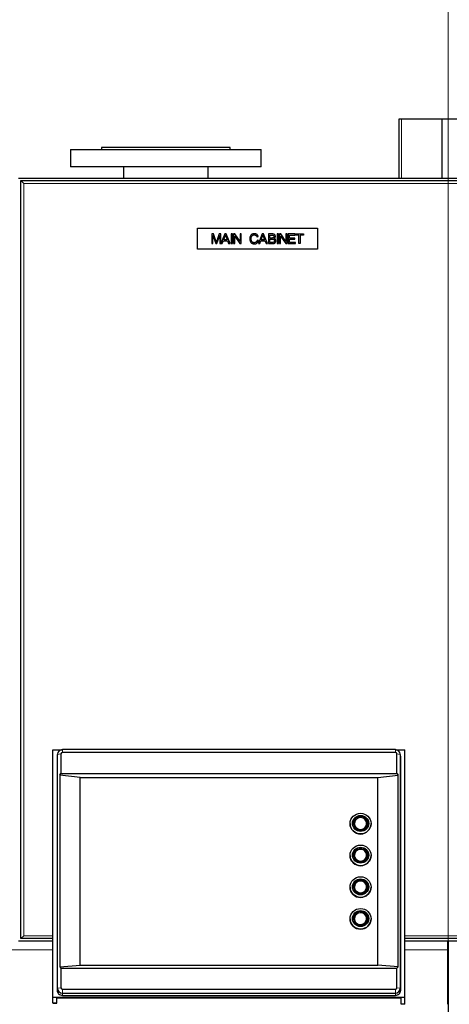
# Model space of a CAD drawing. Header units: inches. Extents: x 0 to 23760, y -13 to 16800.
# Tile 114 of 209: x 6184 to 6634, y 13530 to 14562. Entities that reach past the tile are written whole.
import ezdxf

# ---------------------------------------------------------------- set-up
doc = ezdxf.new("R2010")
doc.units = ezdxf.units.IN
doc.layers.add('254', color=7, linetype='Continuous', true_color=0xffffff)
doc.styles.add('latin_extended', font='simplex.shx')
doc.dimstyles.get("Standard").update_dxf_attribs({"dimtxt": 0.18, "dimasz": 0.18, "dimexe": 0.18, "dimexo": 0.0625, "dimgap": 0.09, "dimtad": 0, "dimtih": 1, "dimtoh": 1, "dimdec": 4, "dimzin": 0, "dimdsep": 46, "dimtxsty": 'Standard', "dimcen": 0.09, "dimadec": 0, "dimazin": 0, "dimtfac": 1, "dimtdec": 4, "dimtofl": 0, "dimtmove": 0, "dimatfit": 3, "dimfxl": 1, "dimtolj": 1, "dimtzin": 0, "dimarcsym": 0})

# ---------------------------------------------------------------- blocks, each defined once
blk = doc.blocks.new('_U2')
at = {"layer": '254', "color": 3, "linetype": 'Continuous', "lineweight": 13, "transparency": 16777216}
for p, q in [((6632.8, 12012.1), (6632.8, 15144.7)), ((7269.7, 14744.7), (7269.7, 15144.7)), ((6772.8, 15104.7), (7129.7, 15104.7))]:
    blk.add_line(p, q, dxfattribs=at)
at = {"layer": '254', "color": 3, "transparency": 16777216}
for points in [[(6772.8, 15128), (6772.8, 15081.3), (6632.8, 15104.7)], [(7129.7, 15081.3), (7129.7, 15128), (7269.7, 15104.7)]]:
    blk.add_solid(points, dxfattribs=at)
at = {"layer": 'Defpoints', "color": 0, "transparency": 16777216}
for p in [(7269.7, 15104.7), (7269.7, 14704.7), (6632.8, 11972.1)]:
    blk.add_point(p, dxfattribs=at)
at = {"layer": '254', "color": 2, "lineweight": 13, "transparency": 16777216, "insert": (6771.3, 15314.7), "char_height": 140, "attachment_point": 1, "style": 'latin_extended'}
blk.add_mtext('\\A1;637', dxfattribs=at)
blk = doc.blocks.new('_U10')
at = {"layer": '254', "color": 3, "linetype": 'Continuous', "lineweight": 13, "transparency": 16777216}
for p, q in [((5262.1, 12837), (5262.1, 13673.7)), ((4811.8, 12837), (5302.1, 12837)), ((5262.1, 12697), (5262.1, 12328.7)), ((6892.8, 12188.7), (5222.1, 12188.7))]:
    blk.add_line(p, q, dxfattribs=at)
at = {"layer": '254', "color": 3, "transparency": 16777216}
for points in [[(5285.5, 12697), (5238.8, 12697), (5262.1, 12837)], [(5238.8, 12328.7), (5285.5, 12328.7), (5262.1, 12188.7)]]:
    blk.add_solid(points, dxfattribs=at)
at = {"layer": 'Defpoints', "color": 0, "transparency": 16777216}
for p in [(4771.8, 12837), (5262.1, 12188.7), (6932.8, 12188.7)]:
    blk.add_point(p, dxfattribs=at)
at = {"layer": '254', "color": 2, "lineweight": 13, "transparency": 16777216, "insert": (5052.1, 13243.7), "char_height": 140, "attachment_point": 1, "rotation": 90, "style": 'latin_extended'}
blk.add_mtext('\\A1;\\C2;650', dxfattribs=at)

msp = doc.modelspace()

# ---------------------------------------------------------------- linework, layer by layer
at = {"layer": '254', "color": 2, "linetype": 'Continuous', "lineweight": 25}
for p, q in [((6581.308, 14458.655), (6583.808, 14458.655)), ((6581.308, 14396.149), (6581.308, 14458.655)), ((6583.808, 14458.655), (6625.899, 14458.655)), ((6625.899, 14458.655), (6626.472, 14458.655)), ((6626.472, 14458.655), (6715.455, 14458.655)), ((6236.808, 14426.263), (6236.808, 14408.263)), ((6236.808, 14426.263), (6436.808, 14426.263)), ((6269.308, 14428.263), (6269.308, 14426.263)), ((6404.308, 14428.263), (6269.308, 14428.263)), ((6404.308, 14426.263), (6404.308, 14428.263)), ((6436.808, 14408.263), (6436.808, 14426.263)), ((6436.808, 14408.263), (6236.808, 14408.263)), ((6292.358, 14408.263), (6292.358, 14396.155)), ((6381.258, 14396.155), (6381.258, 14408.263)), ((6182.308, 14396.156), (6682.308, 14396.156)), ((6184.808, 13598.656), (6184.808, 14393.656)), ((6184.808, 14393.656), (6679.808, 14393.656)), ((6187.808, 14390.656), (6184.808, 14393.656)), ((6369.808, 14343.656), (6495.808, 14343.656)), ((6369.808, 14321.656), (6369.808, 14343.656)), ((6386.833, 14337.741), (6384.808, 14337.741)), ((6384.808, 14337.741), (6384.808, 14327.571)), ((6386.105, 14336.229), (6389.046, 14327.571)), ((6386.105, 14327.571), (6386.105, 14336.229)), ((6389.241, 14330.54), (6386.833, 14337.741)), ((6390.261, 14327.571), (6393.216, 14336.083)), ((6392.703, 14337.741), (6390.267, 14330.665)), ((6394.513, 14337.741), (6392.703, 14337.741)), ((6393.216, 14336.083), (6393.216, 14327.571)), ((6394.513, 14327.625), (6394.513, 14337.741)), ((6398.398, 14337.741), (6394.513, 14327.625)), ((6399.848, 14337.741), (6398.398, 14337.741)), ((6404.011, 14327.571), (6399.848, 14337.741)), ((6406.703, 14337.741), (6405.357, 14337.741)), ((6405.357, 14337.741), (6405.357, 14327.571)), ((6406.703, 14327.571), (6406.703, 14337.741)), ((6409.166, 14337.741), (6407.785, 14337.741)), ((6407.785, 14337.741), (6407.785, 14327.571)), ((6409.075, 14327.571), (6409.075, 14335.563)), ((6409.075, 14335.563), (6414.417, 14327.571)), ((6414.507, 14329.749), (6409.166, 14337.741)), ((6415.798, 14337.741), (6414.507, 14337.741)), ((6414.507, 14337.741), (6414.507, 14329.749)), ((6415.798, 14327.571), (6415.798, 14337.741)), ((6437.658, 14337.741), (6433.752, 14327.571)), ((6439.108, 14337.741), (6437.658, 14337.741)), ((6443.271, 14327.571), (6439.108, 14337.741)), ((6444.332, 14337.741), (6444.332, 14327.571)), ((6448.148, 14337.741), (6444.332, 14337.741)), ((6445.678, 14333.468), (6445.678, 14336.541)), ((6445.678, 14336.541), (6447.711, 14336.541)), ((6453.337, 14337.741), (6453.337, 14327.571)), ((6454.683, 14337.741), (6453.337, 14337.741)), ((6454.683, 14327.571), (6454.683, 14337.741)), ((6455.765, 14337.741), (6455.765, 14327.571)), ((6457.146, 14337.741), (6455.765, 14337.741)), ((6457.056, 14335.563), (6462.397, 14327.571)), ((6457.056, 14327.571), (6457.056, 14335.563)), ((6462.488, 14329.749), (6457.146, 14337.741)), ((6463.778, 14337.741), (6462.488, 14337.741)), ((6462.488, 14337.741), (6462.488, 14329.749)), ((6463.778, 14327.571), (6463.778, 14337.741)), ((6464.902, 14337.748), (6464.902, 14327.578)), ((6472.256, 14337.748), (6464.902, 14337.748)), ((6466.248, 14336.555), (6472.256, 14336.555)), ((6466.248, 14333.426), (6466.248, 14336.555)), ((6472.256, 14336.555), (6472.256, 14337.748)), ((6472.825, 14336.541), (6472.825, 14337.741)), ((6472.825, 14337.741), (6480.886, 14337.741)), ((6476.175, 14336.541), (6472.825, 14336.541)), ((6476.175, 14327.571), (6476.175, 14336.541)), ((6477.521, 14336.541), (6477.521, 14327.571)), ((6480.886, 14336.541), (6477.521, 14336.541)), ((6480.886, 14337.741), (6480.886, 14336.541)), ((6495.808, 14343.656), (6495.808, 14321.656)), ((6384.808, 14327.571), (6386.105, 14327.571)), ((6389.046, 14327.571), (6390.261, 14327.571)), ((6393.216, 14327.571), (6395.922, 14327.571)), ((6395.922, 14327.571), (6397.039, 14330.651)), ((6397.039, 14330.651), (6401.291, 14330.651)), ((6397.427, 14331.747), (6398.544, 14334.73)), ((6400.875, 14331.747), (6397.427, 14331.747)), ((6399.814, 14334.564), (6400.875, 14331.747)), ((6401.291, 14330.651), (6402.478, 14327.571)), ((6402.478, 14327.571), (6404.011, 14327.571)), ((6405.357, 14327.571), (6406.703, 14327.571)), ((6407.785, 14327.571), (6409.075, 14327.571)), ((6414.417, 14327.571), (6415.798, 14327.571)), ((6432.274, 14334.64), (6433.6, 14334.952)), ((6433.774, 14330.796), (6432.439, 14331.137)), ((6433.752, 14327.571), (6435.181, 14327.571)), ((6435.181, 14327.571), (6436.298, 14330.651)), ((6436.298, 14330.651), (6440.551, 14330.651)), ((6436.687, 14331.747), (6437.804, 14334.73)), ((6440.135, 14331.747), (6436.687, 14331.747)), ((6439.073, 14334.564), (6440.135, 14331.747)), ((6440.551, 14330.651), (6441.737, 14327.571)), ((6441.737, 14327.571), (6443.271, 14327.571)), ((6444.332, 14327.571), (6448.21, 14327.571)), ((6447.877, 14333.468), (6445.678, 14333.468)), ((6445.678, 14328.771), (6445.678, 14332.267)), ((6445.678, 14332.267), (6448.03, 14332.267)), ((6448.21, 14328.771), (6445.678, 14328.771)), ((6453.337, 14327.571), (6454.683, 14327.571)), ((6455.765, 14327.571), (6457.056, 14327.571)), ((6462.397, 14327.571), (6463.778, 14327.571)), ((6464.902, 14327.578), (6472.492, 14327.578)), ((6471.874, 14333.426), (6466.248, 14333.426)), ((6466.248, 14332.233), (6471.874, 14332.233)), ((6466.248, 14328.771), (6466.248, 14332.233)), ((6472.492, 14328.771), (6466.248, 14328.771)), ((6471.874, 14332.233), (6471.874, 14333.426)), ((6472.492, 14327.578), (6472.492, 14328.771)), ((6477.521, 14327.571), (6476.175, 14327.571)), ((6495.808, 14321.656), (6369.808, 14321.656)), ((6218.308, 13536.792), (6218.308, 13796.781)), ((6218.308, 13796.781), (6227.93, 13796.781)), ((6222.766, 13789.707), (6222.766, 13544.49)), ((6223.276, 13792.741), (6222.876, 13790.788)), ((6223.174, 13546.522), (6223.174, 13791.739)), ((6226.797, 13792.347), (6226.797, 13771.74)), ((6577.308, 13796.795), (6228.308, 13796.795)), ((6577.308, 13793.835), (6228.308, 13793.835)), ((6577.685, 13796.781), (6587.308, 13796.781)), ((6578.819, 13771.74), (6578.819, 13792.347)), ((6582.74, 13790.788), (6582.339, 13792.741)), ((6582.441, 13791.739), (6582.441, 13546.522)), ((6582.85, 13544.49), (6582.85, 13789.707)), ((6587.308, 13536.792), (6587.308, 13796.781)), ((6225.526, 13770.087), (6226.797, 13771.74)), ((6246.808, 13767.698), (6225.526, 13770.087)), ((6225.526, 13770.087), (6225.526, 13568.963)), ((6226.797, 13771.74), (6578.819, 13771.74)), ((6246.808, 13767.698), (6558.808, 13767.698)), ((6246.808, 13570.736), (6246.808, 13767.698)), ((6558.808, 13767.698), (6580.089, 13770.087)), ((6558.808, 13570.736), (6558.808, 13767.698)), ((6578.819, 13771.74), (6580.089, 13770.087)), ((6580.089, 13568.963), (6580.089, 13770.087)), ((6529.808, 13719.197), (6529.808, 13719.145)), ((6534.208, 13719.362), (6534.208, 13719.145)), ((6547.408, 13719.145), (6547.408, 13719.362)), ((6551.808, 13719.145), (6551.808, 13719.197)), ((6529.808, 13685.921), (6529.808, 13685.869)), ((6534.208, 13686.086), (6534.208, 13685.869)), ((6547.408, 13685.869), (6547.408, 13686.086)), ((6551.808, 13685.869), (6551.808, 13685.921)), ((6529.808, 13652.644), (6529.808, 13652.592)), ((6534.208, 13652.809), (6534.208, 13652.592)), ((6547.408, 13652.592), (6547.408, 13652.809)), ((6551.808, 13652.592), (6551.808, 13652.644)), ((6529.808, 13619.368), (6529.808, 13619.316)), ((6534.208, 13619.533), (6534.208, 13619.316)), ((6547.408, 13619.316), (6547.408, 13619.533)), ((6551.808, 13619.316), (6551.808, 13619.368)), ((6182.308, 13596.156), (6218.315, 13596.156)), ((6184.808, 13598.656), (6187.808, 13601.656)), ((6218.313, 13598.656), (6184.808, 13598.656)), ((6679.808, 13598.656), (6587.305, 13598.656)), ((6587.308, 13596.156), (6682.308, 13596.156)), ((6632.308, 13586.951), (6632.308, 13596.156)), ((6632.808, 13521.872), (6632.808, 13596.157)), ((6632.308, 13529.681), (6632.308, 13586.951)), ((6225.526, 13568.963), (6246.808, 13570.736)), ((6225.526, 13568.963), (6226.797, 13567.736)), ((6226.797, 13567.736), (6578.819, 13567.736)), ((6226.797, 13567.736), (6226.797, 13547.13)), ((6246.808, 13570.736), (6558.808, 13570.736)), ((6580.089, 13568.963), (6558.808, 13570.736)), ((6578.819, 13567.736), (6580.089, 13568.963)), ((6578.819, 13547.13), (6578.819, 13567.736)), ((6228.308, 13545.641), (6577.308, 13545.641)), ((6228.308, 13541.467), (6577.308, 13541.467)), ((6587.308, 13536.792), (6218.308, 13536.792)), ((6218.308, 13531.061), (6218.308, 13536.792)), ((6218.308, 13531.061), (6218.308, 13530.833)), ((6218.308, 13530.833), (6222.308, 13530.833)), ((6222.308, 13531.061), (6222.308, 13536.097)), ((6583.308, 13536.097), (6222.308, 13536.097)), ((6222.308, 13530.833), (6222.308, 13531.061)), ((6228.308, 13539.032), (6577.308, 13539.032)), ((6583.308, 13529.846), (6583.308, 13536.097)), ((6587.308, 13529.846), (6583.308, 13529.846)), ((6587.308, 13529.846), (6587.308, 13536.792))]:
    msp.add_line(p, q, dxfattribs=at)
at = {"layer": '254', "color": 110, "linetype": 'Continuous', "lineweight": 13}
for p, q in [((6583.808, 14396.149), (6583.808, 14458.655)), ((6625.899, 14396.149), (6625.899, 14458.655)), ((6626.472, 14396.149), (6626.472, 14458.655)), ((6187.808, 14390.656), (6187.808, 13601.656)), ((6676.808, 14390.656), (6187.808, 14390.656)), ((6223.174, 13791.739), (6222.766, 13789.707)), ((6226.797, 13792.347), (6223.174, 13791.739)), ((6228.308, 13793.835), (6228.308, 13796.795)), ((6577.308, 13793.835), (6577.308, 13796.795)), ((6578.819, 13792.347), (6582.441, 13791.739)), ((6582.441, 13791.739), (6582.85, 13789.707)), ((6187.808, 13601.656), (6218.309, 13601.656)), ((6587.305, 13601.656), (6676.808, 13601.656)), ((6218.315, 13586.951), (6174.812, 13586.951)), ((6632.308, 13586.951), (6587.307, 13586.951)), ((6223.174, 13546.522), (6222.766, 13544.49)), ((6226.797, 13547.13), (6223.174, 13546.522)), ((6228.308, 13545.641), (6228.308, 13541.467)), ((6228.308, 13541.467), (6228.308, 13539.032)), ((6577.308, 13545.641), (6577.308, 13541.467)), ((6577.308, 13541.467), (6577.308, 13539.032)), ((6578.819, 13547.13), (6582.441, 13546.522)), ((6582.441, 13546.522), (6582.85, 13544.49)), ((6218.308, 13531.061), (6222.308, 13531.061))]:
    msp.add_line(p, q, dxfattribs=at)
at = {"layer": '254', "color": 2, "linetype": 'Continuous', "lineweight": 25}
for centre, major_axis, start_param, end_param in [((6228.308, 13789.707), (5.542, 0), 2.94222424, 3.14159265), ((6228.308, 13791.739), (-5.133, 0), 4.71238901, 6.2831853), ((6228.308, 13792.347), (-1.511, 0), 4.71238901, 6.28318529), ((6577.308, 13791.739), (-5.133, 0), 3.1415927, 4.71238897), ((6577.308, 13792.347), (-1.511, 0), 3.14159269, 4.71238897), ((6577.308, 13789.707), (5.542, 0), 0, 0.19936842), ((6540.808, 13719.145), (-7.85, 0), 3.14159265, 6.28318531), ((6540.808, 13719.414), (-6.3, 0), 1.55155407, 6.28318531), ((6540.808, 13719.145), (-11, 0), 0, 1.57079633), ((6540.808, 13719.145), (-6.6, 0), 0, 1.57079633), ((6540.808, 13719.145), (-11, 0), 1.57079633, 3.14159265), ((6540.808, 13719.145), (-6.6, 0), 1.57079633, 3.14159265), ((6540.808, 13685.869), (-11, 0), 0, 1.57079633), ((6540.808, 13685.869), (-7.85, 0), 3.14159265, 6.28318531), ((6540.808, 13685.869), (-6.6, 0), 0, 1.57079633), ((6540.808, 13686.138), (-6.3, 0), 1.55155407, 6.28318531), ((6540.808, 13685.869), (-6.6, 0), 1.57079633, 3.14159265), ((6540.808, 13685.869), (-11, 0), 1.57079633, 3.14159265), ((6540.808, 13652.592), (-7.85, 0), 3.14159265, 6.28318531), ((6540.808, 13652.861), (-6.3, 0), 1.55155407, 6.28318531), ((6540.808, 13652.592), (-11, 0), 0, 1.57079633), ((6540.808, 13652.592), (-6.6, 0), 0, 1.57079633), ((6540.808, 13652.592), (-6.6, 0), 1.57079633, 3.14159265), ((6540.808, 13652.592), (-11, 0), 1.57079633, 3.14159265), ((6540.808, 13619.316), (-7.85, 0), 3.14159265, 6.28318531), ((6540.808, 13619.585), (-6.3, 0), 1.55155407, 6.28318531), ((6540.808, 13619.316), (-11, 0), 0, 1.57079633), ((6540.808, 13619.316), (-6.6, 0), 0, 1.57079633), ((6540.808, 13619.316), (-6.6, 0), 1.57079633, 3.14159265), ((6540.808, 13619.316), (-11, 0), 1.57079633, 3.14159265), ((6228.308, 13544.49), (5.542, 0), 3.14159265, 4.71238898), ((6228.308, 13546.522), (-5.133, 0), 0, 1.57079632), ((6228.308, 13547.13), (-1.511, 0), 0, 1.57079631), ((6577.308, 13547.13), (-1.511, 0), 1.57079636, 3.14159264), ((6577.308, 13546.522), (-5.133, 0), 1.57079635, 3.14159264), ((6577.308, 13544.49), (5.542, 0), 4.71238898, 6.28318531)]:
    msp.add_ellipse(centre, major_axis=major_axis, ratio=0.98480775, start_param=start_param, end_param=end_param, dxfattribs=at)
for centre, major_axis in [((6540.808, 13719.197), (11, 0)), ((6540.808, 13719.405), (8.5, 0)), ((6540.808, 13719.405), (-7.85, 0)), ((6540.808, 13719.362), (-6.6, 0)), ((6540.808, 13685.921), (11, 0)), ((6540.808, 13686.129), (8.5, 0)), ((6540.808, 13686.129), (-7.85, 0)), ((6540.808, 13686.086), (-6.6, 0)), ((6540.808, 13652.644), (11, 0)), ((6540.808, 13652.853), (8.5, 0)), ((6540.808, 13652.853), (-7.85, 0)), ((6540.808, 13652.809), (-6.6, 0)), ((6540.808, 13619.368), (11, 0)), ((6540.808, 13619.576), (8.5, 0)), ((6540.808, 13619.576), (-7.85, 0)), ((6540.808, 13619.533), (-6.6, 0))]:
    msp.add_ellipse(centre, major_axis=major_axis, ratio=0.98480775, dxfattribs=at)
at = {"layer": '254', "color": 110, "linetype": 'Continuous', "lineweight": 13}
for centre in [(6540.808, 13719.414), (6540.808, 13686.138), (6540.808, 13652.861), (6540.808, 13619.585)]:
    msp.add_ellipse(centre, major_axis=(-6.3, 0), ratio=0.98480775, start_param=0, end_param=1.55155407, dxfattribs=at)
at = {"layer": '254', "color": 2, "linetype": 'Continuous', "lineweight": 25}
for points in [[(6398.544, 14334.73), (6398.898, 14335.695), (6399.092, 14336.673)], [(6399.092, 14336.673), (6399.328, 14335.847), (6399.814, 14334.564)], [(6429.583, 14337.915), (6424.782, 14337.915), (6424.782, 14332.732)], [(6426.181, 14332.739), (6426.181, 14336.763), (6429.567, 14336.763)], [(6429.567, 14336.763), (6431.606, 14336.761), (6432.274, 14334.64)], [(6433.6, 14334.952), (6432.739, 14337.915), (6429.583, 14337.915)], [(6437.804, 14334.73), (6438.158, 14335.695), (6438.352, 14336.673)], [(6438.352, 14336.673), (6438.588, 14335.847), (6439.073, 14334.564)], [(6447.711, 14336.541), (6450.194, 14336.541), (6450.194, 14334.98)], [(6451.519, 14335.14), (6451.519, 14337.741), (6448.148, 14337.741)], [(6389.726, 14329.034), (6389.574, 14329.534), (6389.241, 14330.54)], [(6390.267, 14330.665), (6389.9, 14329.59), (6389.726, 14329.034)], [(6424.782, 14332.732), (6424.782, 14327.397), (6429.562, 14327.397)], [(6429.463, 14328.549), (6426.181, 14328.549), (6426.181, 14332.739)], [(6432.439, 14331.137), (6431.88, 14328.549), (6429.463, 14328.549)], [(6429.562, 14327.397), (6432.905, 14327.396), (6433.774, 14330.796)], [(6449.161, 14333.586), (6448.772, 14333.468), (6447.877, 14333.468)], [(6448.03, 14332.267), (6450.617, 14332.267), (6450.617, 14330.519)], [(6448.21, 14327.571), (6452.012, 14327.571), (6452.012, 14330.519)], [(6449.126, 14328.819), (6448.862, 14328.771), (6448.21, 14328.771)], [(6450.617, 14330.519), (6450.617, 14329.087), (6449.126, 14328.819)], [(6450.194, 14334.98), (6450.194, 14333.893), (6449.161, 14333.586)], [(6450.097, 14332.982), (6451.519, 14333.686), (6451.519, 14335.14)], [(6452.012, 14330.519), (6452.012, 14332.421), (6450.097, 14332.982)]]:
    msp.add_open_spline(points, degree=2, dxfattribs=at)

# ---------------------------------------------------------------- dimensions: what is measured, and where the dimension line sits
at = {"layer": '254', "color": 2, "linetype": 'Continuous', "lineweight": 13}
dim = msp.add_linear_dim(base=(7269.701, 15104.665), p1=(6632.808, 11972.144), p2=(7269.701, 14704.665), dimstyle='Standard', override={"dimscale": 40, "dimtxt": 3.5, "dimasz": 3.5, "dimexe": 1, "dimexo": 1, "dimgap": 1.75, "dimtad": 1, "dimtih": 1, "dimtoh": 0, "dimdec": 0, "dimlfac": 1, "dimzin": 8, "dimdsep": 46, "dimlunit": 2, "dimtxsty": 'latin_extended', "dimsah": 1, "dimse1": 0, "dimse2": 0, "dimsd1": 0, "dimsd2": 0, "dimclrd": 3, "dimclre": 3, "dimclrt": 2, "dimtol": 0, "dimtm": -0.1, "dimtfac": 0.714286, "dimtdec": 3, "dimtofl": 1, "dimtmove": 0, "dimtzin": 8, "dimlwd": 13, "dimlwe": 13}, dxfattribs=at)
dim.commit()
dim.dimension.update_dxf_attribs({"geometry": '_U2', "text_midpoint": (6951.254, 15104.665), "dimtype": 160})
dim = msp.add_linear_dim(base=(5262.139, 12188.656), p1=(4771.808, 12837.017), p2=(6932.808, 12188.656), angle=90, text='\\C2;650', dimstyle='Standard', override={"dimscale": 40, "dimtxt": 3.5, "dimasz": 3.5, "dimexe": 1, "dimexo": 1, "dimgap": 1.75, "dimtad": 1, "dimtih": 0, "dimtoh": 0, "dimdec": 0, "dimlfac": 0.025, "dimzin": 8, "dimdsep": 46, "dimlunit": 2, "dimpost": '', "dimtxsty": 'latin_extended', "dimsah": 1, "dimse1": 0, "dimse2": 0, "dimsd1": 0, "dimsd2": 0, "dimclrd": 3, "dimclre": 3, "dimclrt": 2, "dimtol": 0, "dimtm": -0.1, "dimtfac": 0.714286, "dimtdec": 3, "dimtofl": 1, "dimtmove": 0, "dimtzin": 8, "dimlwd": 13, "dimlwe": 13}, dxfattribs=at)
dim.commit()
dim.dimension.update_dxf_attribs({"geometry": '_U10', "text_midpoint": (5262.139, 13423.684), "dimtype": 160})

doc.saveas('drawing.dxf')
